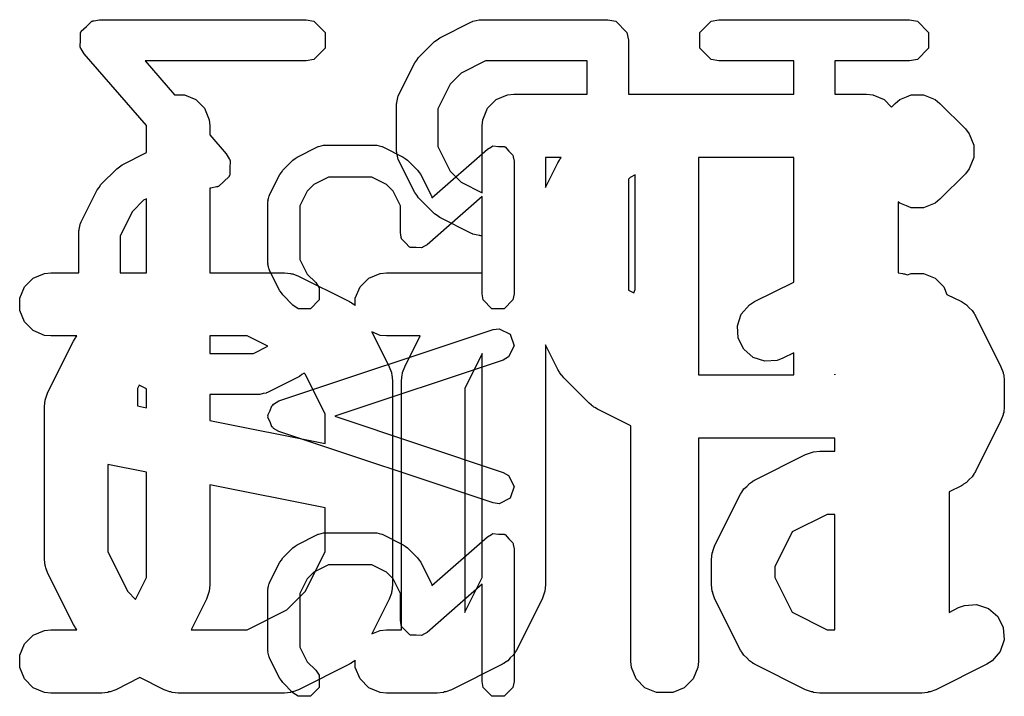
# Model space of a CAD drawing. Extents: x 94.3 to 121.8, y -81.7 to -63.9.
# Tile 21 of 32: x 112.2 to 114.6, y -74.8 to -73.2. Entities that reach past the tile are written whole.
import ezdxf

# ---------------------------------------------------------------- set-up
doc = ezdxf.new("R2010")
doc.units = 0
doc.layers.add('BLACK', color=7, linetype='CONTINUOUS')

msp = doc.modelspace()

# ---------------------------------------------------------------- linework, layer by layer
at = {"layer": 'BLACK', "linetype": 'CONTINUOUS'}
for p, q in [((112.407922, -73.203869), (112.42009, -73.191702)), ((112.42009, -73.191702), (112.42234, -73.191254)), ((112.42234, -73.191254), (112.423136, -73.190558)), ((112.423136, -73.190558), (112.425162, -73.190693)), ((112.425162, -73.190693), (112.438801, -73.18798)), ((112.438801, -73.18798), (112.928598, -73.18798)), ((112.928598, -73.18798), (112.947309, -73.191702)), ((112.947309, -73.191702), (112.973771, -73.218164)), ((113.245821, -73.230819), (113.321174, -73.193142)), ((113.321174, -73.193142), (113.323537, -73.192494)), ((113.323537, -73.192494), (113.32433, -73.191702)), ((113.32433, -73.191702), (113.332012, -73.190173)), ((113.332012, -73.190173), (113.339574, -73.188103)), ((113.339574, -73.188103), (113.340638, -73.188457)), ((113.340638, -73.188457), (113.343041, -73.18798)), ((113.343041, -73.18798), (113.644454, -73.18798)), ((113.644454, -73.18798), (113.663165, -73.191702)), ((113.663165, -73.191702), (113.689627, -73.218164)), ((113.863018, -73.218164), (113.88948, -73.191702)), ((113.88948, -73.191702), (113.908191, -73.18798)), ((113.908191, -73.18798), (114.360311, -73.18798)), ((114.360311, -73.18798), (114.379022, -73.191702)), ((114.379022, -73.191702), (114.405484, -73.218164)), ((112.393628, -73.218164), (112.394857, -73.216934)), ((112.393628, -73.235377), (112.393628, -73.218164)), ((112.394857, -73.216934), (112.394973, -73.2152)), ((112.394973, -73.2152), (112.407922, -73.203869)), ((112.973771, -73.218164), (112.973771, -73.255586)), ((113.689627, -73.218164), (113.693349, -73.236875)), ((113.863018, -73.255586), (113.863018, -73.218164)), ((114.405484, -73.218164), (114.405484, -73.255586)), ((112.392484, -73.25254), (112.393628, -73.235377)), ((113.195437, -73.277655), (113.233114, -73.239978)), ((113.233114, -73.239978), (113.239629, -73.235624)), ((113.239629, -73.235624), (113.245821, -73.230819)), ((113.693349, -73.236875), (113.693349, -73.364726)), ((112.393628, -73.254526), (112.392484, -73.25254)), ((112.393628, -73.255586), (112.393628, -73.254526)), ((112.395065, -73.257023), (112.393628, -73.255586)), ((112.402004, -73.269073), (112.395065, -73.257023)), ((112.550348, -73.438608), (112.402004, -73.269073)), ((112.973771, -73.255586), (112.947309, -73.282048)), ((113.88948, -73.282048), (113.863018, -73.255586)), ((114.405484, -73.255586), (114.379022, -73.282048)), ((112.928598, -73.28577), (112.546554, -73.28577)), ((112.546554, -73.28577), (112.616901, -73.366167)), ((112.947309, -73.282048), (112.928598, -73.28577)), ((113.148601, -73.365715), (113.186278, -73.290363)), ((113.186278, -73.290363), (113.19108, -73.284175)), ((113.19108, -73.284175), (113.195437, -73.277655)), ((113.354583, -73.28577), (113.296651, -73.314736)), ((113.595559, -73.28577), (113.354583, -73.28577)), ((113.595559, -73.364726), (113.595559, -73.28577)), ((113.908191, -73.28577), (113.88948, -73.282048)), ((114.085356, -73.28577), (113.908191, -73.28577)), ((114.085356, -73.364726), (114.085356, -73.28577)), ((114.360311, -73.28577), (114.183146, -73.28577)), ((114.183146, -73.28577), (114.183146, -73.364726)), ((114.379022, -73.282048), (114.360311, -73.28577)), ((113.296651, -73.314736), (113.270195, -73.341192)), ((113.270195, -73.341192), (113.241229, -73.399125)), ((112.616901, -73.366167), (112.63987, -73.366167)), ((112.63987, -73.366167), (112.666906, -73.377366)), ((112.666906, -73.377366), (112.687598, -73.398058)), ((113.143439, -73.387582), (113.143916, -73.385179)), ((113.143439, -73.500612), (113.143439, -73.387582)), ((113.143562, -73.384115), (113.145632, -73.376553)), ((113.143916, -73.385179), (113.143562, -73.384115)), ((113.145632, -73.376553), (113.147161, -73.368871)), ((113.147161, -73.368871), (113.147953, -73.368078)), ((113.147953, -73.368078), (113.148601, -73.365715)), ((113.359068, -73.398058), (113.37976, -73.377366)), ((113.37976, -73.377366), (113.406796, -73.366167)), ((113.406796, -73.366167), (113.421428, -73.364726)), ((113.421428, -73.364726), (113.595559, -73.364726)), ((113.693349, -73.364726), (114.085356, -73.364726)), ((114.183146, -73.364726), (114.258096, -73.364726)), ((114.258096, -73.364726), (114.272728, -73.366167)), ((114.272728, -73.366167), (114.299764, -73.377366)), ((114.299764, -73.377366), (114.317552, -73.395154)), ((114.317552, -73.395154), (114.326016, -73.386692)), ((114.326016, -73.386692), (114.337381, -73.377365)), ((114.337381, -73.377365), (114.353218, -73.370805)), ((114.353218, -73.370805), (114.364416, -73.366167)), ((114.364416, -73.366167), (114.39368, -73.366167)), ((114.39368, -73.366167), (114.420714, -73.377365)), ((114.420714, -73.377365), (114.420716, -73.377366)), ((114.420716, -73.377366), (114.432081, -73.386693)), ((114.432081, -73.386693), (114.492557, -73.447169)), ((112.687598, -73.398058), (112.698797, -73.425094)), ((113.241229, -73.399125), (113.241229, -73.489068)), ((113.347869, -73.425094), (113.359068, -73.398058)), ((112.698797, -73.425094), (112.700238, -73.439726)), ((113.346429, -73.439726), (113.347869, -73.425104)), ((113.347869, -73.425104), (113.347869, -73.425094)), ((112.550238, -73.439726), (112.550348, -73.438608)), ((112.550238, -73.503257), (112.550238, -73.439726)), ((112.700238, -73.439726), (112.700238, -73.461408)), ((113.346429, -73.598346), (113.346429, -73.439726)), ((114.492557, -73.447169), (114.501884, -73.458534)), ((112.700238, -73.461408), (112.739335, -73.506091)), ((114.501884, -73.458534), (114.513083, -73.485571)), ((112.492288, -73.532232), (112.550238, -73.503257)), ((112.907474, -73.513694), (112.955855, -73.489504)), ((112.955855, -73.489504), (112.957696, -73.488999)), ((112.957696, -73.488999), (112.958314, -73.488382)), ((112.958314, -73.488382), (112.964303, -73.48719)), ((112.964303, -73.48719), (112.970193, -73.485578)), ((112.970193, -73.485578), (112.971021, -73.485854)), ((112.971021, -73.485854), (112.972894, -73.485482)), ((112.972894, -73.485482), (113.093846, -73.485482)), ((113.093846, -73.485482), (113.095717, -73.485854)), ((113.095717, -73.485854), (113.096547, -73.485578)), ((113.096547, -73.485578), (113.102436, -73.48719)), ((113.102436, -73.48719), (113.108426, -73.488382)), ((113.108426, -73.488382), (113.109043, -73.488999)), ((113.109043, -73.488999), (113.110885, -73.489504)), ((113.110885, -73.489504), (113.159265, -73.513694)), ((113.143916, -73.503014), (113.143439, -73.500612)), ((113.143562, -73.504079), (113.143916, -73.503014)), ((113.145632, -73.51164), (113.143562, -73.504079)), ((113.226777, -73.61064), (113.359043, -73.494909)), ((113.241229, -73.489068), (113.270195, -73.547001)), ((113.359043, -73.494909), (113.368432, -73.489501)), ((113.368432, -73.489501), (113.369552, -73.488382)), ((113.369552, -73.488382), (113.370376, -73.488382)), ((113.370376, -73.488382), (113.371925, -73.48749)), ((113.371925, -73.48749), (113.385304, -73.488382)), ((113.385304, -73.488382), (113.398712, -73.488382)), ((113.398712, -73.488382), (113.399669, -73.489339)), ((113.399669, -73.489339), (113.401022, -73.48943)), ((113.401022, -73.48943), (113.409856, -73.499526)), ((113.409856, -73.499526), (113.419332, -73.509002)), ((114.513083, -73.485571), (114.513083, -73.514833)), ((112.739335, -73.506091), (112.746273, -73.51814)), ((112.746273, -73.51814), (112.747711, -73.519578)), ((112.747711, -73.519578), (112.747711, -73.520637)), ((112.747711, -73.520637), (112.748855, -73.522624)), ((112.748855, -73.522624), (112.747711, -73.539786)), ((112.873382, -73.545023), (112.897572, -73.520831)), ((112.897572, -73.520831), (112.902651, -73.517436)), ((112.902651, -73.517436), (112.907474, -73.513694)), ((113.147161, -73.519323), (113.145632, -73.51164)), ((113.147953, -73.520115), (113.147161, -73.519323)), ((113.148601, -73.522479), (113.147953, -73.520115)), ((113.186278, -73.597831), (113.148601, -73.522479)), ((113.159265, -73.513694), (113.164084, -73.517434)), ((113.164084, -73.517434), (113.169168, -73.520831)), ((113.169168, -73.520831), (113.193359, -73.545022)), ((113.419332, -73.509002), (113.41968, -73.510753)), ((113.41968, -73.510753), (113.420224, -73.511375)), ((113.420224, -73.511375), (113.420118, -73.512956)), ((113.420118, -73.512956), (113.422232, -73.523582)), ((113.422232, -73.523582), (113.422232, -73.838058)), ((113.533587, -73.514726), (113.496429, -73.514726)), ((113.496429, -73.514726), (113.496429, -73.585829)), ((113.496429, -73.585829), (113.525775, -73.527137)), ((113.525775, -73.527137), (113.529739, -73.520839)), ((113.529739, -73.520839), (113.530497, -73.51901)), ((113.530497, -73.51901), (113.532187, -73.51695)), ((113.532187, -73.51695), (113.533587, -73.514726)), ((114.085356, -73.514726), (113.859285, -73.514726)), ((113.859285, -73.514726), (113.859285, -74.029964)), ((114.085356, -73.810099), (114.085356, -73.514726)), ((114.513083, -73.514833), (114.501884, -73.54187)), ((112.441904, -73.579068), (112.47958, -73.541391)), ((112.47958, -73.541391), (112.486099, -73.537034)), ((112.486099, -73.537034), (112.492288, -73.532232)), ((112.747711, -73.539786), (112.747711, -73.557)), ((112.866246, -73.554924), (112.869988, -73.550101)), ((112.869988, -73.550101), (112.873382, -73.545023)), ((113.193359, -73.545022), (113.196753, -73.550101)), ((113.196753, -73.550101), (113.200496, -73.554924)), ((113.270195, -73.547001), (113.296651, -73.573457)), ((114.501884, -73.54187), (114.492557, -73.553235)), ((112.733416, -73.571294), (112.721249, -73.583462)), ((112.746366, -73.559964), (112.733416, -73.571294)), ((112.746481, -73.558229), (112.746366, -73.559964)), ((112.747711, -73.557), (112.746481, -73.558229)), ((112.842054, -73.603305), (112.866246, -73.554924)), ((112.981888, -73.561682), (112.947082, -73.579085)), ((113.084851, -73.561682), (112.981888, -73.561682)), ((113.119658, -73.579085), (113.084851, -73.561682)), ((113.200496, -73.554924), (113.224686, -73.603305)), ((113.296651, -73.573457), (113.346429, -73.598346)), ((113.69776, -73.561841), (113.693349, -73.566251)), ((113.693349, -73.566251), (113.693349, -73.829452)), ((113.709285, -73.556078), (113.69776, -73.561841)), ((113.709285, -73.827766), (113.709285, -73.556078)), ((114.492557, -73.553235), (114.432081, -73.613711)), ((112.395068, -73.667128), (112.432745, -73.591776)), ((112.432745, -73.591776), (112.437547, -73.585588)), ((112.437547, -73.585588), (112.441904, -73.579068)), ((112.702538, -73.587184), (112.700238, -73.587184)), ((112.700238, -73.587184), (112.700238, -73.788059)), ((112.716176, -73.58447), (112.702538, -73.587184)), ((112.718203, -73.584606), (112.716176, -73.58447)), ((112.718998, -73.583909), (112.718203, -73.584606)), ((112.721249, -73.583462), (112.718998, -73.583909)), ((112.931636, -73.59453), (112.914232, -73.629339)), ((112.947082, -73.579085), (112.931636, -73.59453)), ((113.135105, -73.594532), (113.119658, -73.579085)), ((113.152508, -73.629338), (113.135105, -73.594532)), ((113.19108, -73.604018), (113.186278, -73.597831)), ((112.543118, -73.616149), (112.516663, -73.642604)), ((112.550238, -73.612589), (112.543118, -73.616149)), ((112.550238, -73.788059), (112.550238, -73.612589)), ((112.838032, -73.620344), (112.838404, -73.618472)), ((112.838032, -73.765487), (112.838032, -73.620344)), ((112.838128, -73.617643), (112.83974, -73.611753)), ((112.838404, -73.618472), (112.838128, -73.617643)), ((112.83974, -73.611753), (112.840932, -73.605764)), ((112.840932, -73.605764), (112.841549, -73.605146)), ((112.841549, -73.605146), (112.842054, -73.603305)), ((113.195437, -73.610539), (113.19108, -73.604018)), ((113.233114, -73.648216), (113.195437, -73.610539)), ((113.346032, -73.607545), (113.215697, -73.721588)), ((113.224686, -73.603305), (113.22519, -73.605146)), ((113.22519, -73.605146), (113.225808, -73.605764)), ((113.225808, -73.605764), (113.226777, -73.61064)), ((113.346032, -73.838058), (113.346032, -73.607545)), ((114.337381, -73.623039), (114.333096, -73.619522)), ((114.333096, -73.619522), (114.333096, -73.788504)), ((114.432081, -73.613711), (114.420716, -73.623038)), ((112.516663, -73.642604), (112.487696, -73.700538)), ((112.914232, -73.629339), (112.914232, -73.756491)), ((113.152508, -73.692915), (113.152508, -73.629338)), ((114.353218, -73.629598), (114.337381, -73.623039)), ((114.364416, -73.634237), (114.353218, -73.629598)), ((114.364417, -73.634237), (114.364416, -73.634237)), ((114.39368, -73.634237), (114.364417, -73.634237)), ((114.420716, -73.623038), (114.39368, -73.634237)), ((112.39442, -73.669491), (112.395068, -73.667128)), ((113.239629, -73.652569), (113.233114, -73.648216)), ((113.245821, -73.657375), (113.239629, -73.652569)), ((113.321174, -73.695052), (113.245821, -73.657375)), ((112.389906, -73.688995), (112.390383, -73.686592)), ((112.389906, -73.788059), (112.389906, -73.688995)), ((112.390029, -73.685528), (112.392099, -73.677966)), ((112.390383, -73.686592), (112.390029, -73.685528)), ((112.392099, -73.677966), (112.393628, -73.670284)), ((112.393628, -73.670284), (112.39442, -73.669491)), ((112.487696, -73.700538), (112.487696, -73.788059)), ((113.154621, -73.70354), (113.152508, -73.692915)), ((113.154516, -73.705122), (113.154621, -73.70354)), ((113.155059, -73.705743), (113.154516, -73.705122)), ((113.155408, -73.707495), (113.155059, -73.705743)), ((113.164883, -73.71697), (113.155408, -73.707495)), ((113.323537, -73.695699), (113.321174, -73.695052)), ((113.32433, -73.696492), (113.323537, -73.695699)), ((113.332012, -73.69802), (113.32433, -73.696492)), ((113.339574, -73.700091), (113.332012, -73.69802)), ((113.340638, -73.699736), (113.339574, -73.700091)), ((113.343041, -73.700214), (113.340638, -73.699736)), ((113.346429, -73.700214), (113.343041, -73.700214)), ((113.346429, -73.788059), (113.346429, -73.700214)), ((113.173718, -73.727067), (113.164883, -73.71697)), ((113.17507, -73.727157), (113.173718, -73.727067)), ((113.176028, -73.728115), (113.17507, -73.727157)), ((113.189436, -73.728115), (113.176028, -73.728115)), ((113.202815, -73.729007), (113.189436, -73.728115)), ((113.204364, -73.728115), (113.202815, -73.729007)), ((113.205188, -73.728115), (113.204364, -73.728115)), ((113.206307, -73.726995), (113.205188, -73.728115)), ((113.215697, -73.721588), (113.206307, -73.726995)), ((112.914232, -73.756491), (112.931635, -73.791298)), ((112.838404, -73.767358), (112.838032, -73.765487)), ((112.838128, -73.768188), (112.838404, -73.767358)), ((112.83974, -73.774077), (112.838128, -73.768188)), ((112.840932, -73.780067), (112.83974, -73.774077)), ((112.841549, -73.780684), (112.840932, -73.780067)), ((112.842054, -73.782526), (112.841549, -73.780684)), ((112.866246, -73.830907), (112.842054, -73.782526)), ((112.260497, -73.821391), (112.281189, -73.800699)), ((112.281189, -73.800699), (112.308225, -73.7895)), ((112.308225, -73.7895), (112.322857, -73.788059)), ((112.322857, -73.788059), (112.389906, -73.788059)), ((112.487696, -73.788059), (112.550238, -73.788059)), ((112.700238, -73.788059), (112.806667, -73.788059)), ((112.806667, -73.788059), (112.877142, -73.788059)), ((112.877142, -73.788059), (112.891774, -73.7895)), ((112.891774, -73.7895), (112.894263, -73.790531)), ((112.894263, -73.790531), (112.896951, -73.790722)), ((112.896951, -73.790722), (112.910683, -73.795977)), ((112.910683, -73.795977), (113.031635, -73.856453)), ((112.931635, -73.791298), (112.951454, -73.811117)), ((113.056688, -73.821391), (113.07738, -73.800699)), ((113.07738, -73.800699), (113.104416, -73.7895)), ((113.104416, -73.7895), (113.119048, -73.788059)), ((113.119048, -73.788059), (113.346429, -73.788059)), ((114.333096, -73.788504), (114.343203, -73.7895)), ((114.343203, -73.7895), (114.345692, -73.790531)), ((114.345692, -73.790531), (114.34838, -73.790722)), ((114.34838, -73.790722), (114.355181, -73.793324)), ((114.355181, -73.793324), (114.364416, -73.7895)), ((114.364416, -73.7895), (114.39368, -73.7895)), ((114.39368, -73.7895), (114.420716, -73.800699)), ((114.420716, -73.800699), (114.441408, -73.821391)), ((112.249298, -73.848427), (112.260497, -73.821391)), ((112.869983, -73.835723), (112.866246, -73.830907)), ((112.951454, -73.811117), (112.959713, -73.823478)), ((112.959713, -73.823478), (112.959713, -73.852639)), ((113.045489, -73.848427), (113.056688, -73.821391)), ((113.693349, -73.829452), (113.705972, -73.835764)), ((113.705972, -73.835764), (113.709285, -73.827766)), ((113.992649, -73.856453), (114.085356, -73.810099)), ((114.441408, -73.821391), (114.448844, -73.839343)), ((112.249298, -73.877691), (112.249298, -73.848427)), ((112.873382, -73.840809), (112.869983, -73.835723)), ((112.897572, -73.864999), (112.873382, -73.840809)), ((112.959713, -73.852639), (112.939094, -73.873258)), ((113.045489, -73.865912), (113.045489, -73.848427)), ((113.348932, -73.852638), (113.346032, -73.838058)), ((113.369552, -73.873258), (113.348932, -73.852638)), ((113.419332, -73.852638), (113.398712, -73.873258)), ((113.422232, -73.838058), (113.419332, -73.852638)), ((114.448844, -73.839343), (114.483064, -73.856453)), ((112.260497, -73.904727), (112.249298, -73.877691)), ((112.909933, -73.873258), (112.897572, -73.864999)), ((112.939094, -73.873258), (112.909933, -73.873258)), ((113.031635, -73.856453), (113.034081, -73.857992)), ((113.034081, -73.857992), (113.035237, -73.858378)), ((113.035237, -73.858378), (113.036675, -73.859625)), ((113.036675, -73.859625), (113.044078, -73.864285)), ((113.044078, -73.864285), (113.045489, -73.865912)), ((113.398712, -73.873258), (113.369552, -73.873258)), ((113.961033, -73.886393), (113.980206, -73.864285)), ((113.980206, -73.864285), (113.992649, -73.856453)), ((114.483064, -73.856453), (114.48551, -73.857992)), ((114.48551, -73.857992), (114.486666, -73.858378)), ((114.486666, -73.858378), (114.488104, -73.859625)), ((114.488104, -73.859625), (114.495507, -73.864285)), ((114.495507, -73.864285), (114.501666, -73.871387)), ((114.501666, -73.871387), (114.508774, -73.877551)), ((114.508774, -73.877551), (114.513435, -73.884956)), ((113.951779, -73.914154), (113.961033, -73.886393)), ((114.513435, -73.884956), (114.514681, -73.886393)), ((114.514681, -73.886393), (114.515065, -73.887546)), ((114.515065, -73.887546), (114.516606, -73.889994)), ((114.516606, -73.889994), (114.577082, -74.010947)), ((112.281189, -73.925419), (112.260497, -73.904727)), ((112.864084, -74.092199), (113.372084, -73.922866)), ((113.372084, -73.922866), (113.386833, -73.921007)), ((113.386833, -73.921007), (113.412915, -73.934048)), ((113.953853, -73.943344), (113.951779, -73.914154)), ((112.308225, -73.936618), (112.281189, -73.925419)), ((112.322857, -73.938059), (112.308225, -73.936618)), ((112.38454, -73.938059), (112.322857, -73.938059)), ((112.376728, -73.950471), (112.380691, -73.944173)), ((112.380691, -73.944173), (112.38145, -73.942343)), ((112.38145, -73.942343), (112.38314, -73.940282)), ((112.38314, -73.940282), (112.38454, -73.938059)), ((112.788962, -73.938059), (112.700238, -73.938059)), ((112.700238, -73.938059), (112.700238, -73.97919)), ((112.837624, -73.96239), (112.788962, -73.938059)), ((113.104416, -73.936618), (113.084328, -73.928297)), ((113.084328, -73.928297), (113.125653, -74.010947)), ((113.119048, -73.938059), (113.104416, -73.936618)), ((113.199362, -73.938059), (113.119048, -73.938059)), ((113.162918, -74.010947), (113.199362, -73.938059)), ((113.412915, -73.934048), (113.422136, -73.961712)), ((113.96694, -73.969519), (113.953853, -73.943344)), ((112.316252, -74.071423), (112.376728, -73.950471)), ((112.804026, -73.97919), (112.837624, -73.96239)), ((113.422136, -73.961712), (113.409095, -73.987794)), ((113.525775, -74.017552), (113.496429, -73.95886)), ((113.496429, -73.95886), (113.496429, -74.528297)), ((113.989048, -73.988692), (113.96694, -73.969519)), ((112.700238, -73.97919), (112.804026, -73.97919)), ((113.346377, -73.979436), (113.305, -74.062192)), ((113.346429, -73.97941), (113.346377, -73.979436)), ((113.346429, -74.510591), (113.346429, -73.97941)), ((113.409095, -73.987794), (113.39618, -73.995156)), ((114.016809, -73.997946), (113.989048, -73.988692)), ((114.059731, -73.990617), (114.045999, -73.995872)), ((114.085356, -73.977804), (114.059731, -73.990617)), ((114.085356, -74.028085), (114.085356, -73.977804)), ((113.39618, -73.995156), (112.996614, -74.128344)), ((113.125653, -74.010947), (113.130908, -74.024679)), ((113.157663, -74.024679), (113.162918, -74.010947)), ((113.529739, -74.023849), (113.525775, -74.017552)), ((114.045999, -73.995872), (114.016809, -73.997946)), ((114.577082, -74.010947), (114.582337, -74.024679)), ((112.912787, -74.034142), (112.837434, -74.071818)), ((112.918974, -74.029339), (112.912787, -74.034142)), ((112.924, -74.025981), (112.918974, -74.029339)), ((112.926457, -74.028438), (112.924, -74.025981)), ((112.973572, -74.122668), (112.926457, -74.028438)), ((113.130908, -74.024679), (113.131098, -74.027366)), ((113.131098, -74.027366), (113.13213, -74.029856)), ((113.13213, -74.029856), (113.133571, -74.044488)), ((113.155, -74.044488), (113.156441, -74.029856)), ((113.156441, -74.029856), (113.157472, -74.027366)), ((113.157472, -74.027366), (113.157663, -74.024679)), ((113.530497, -74.025679), (113.529739, -74.023849)), ((113.532187, -74.027738), (113.530497, -74.025679)), ((113.533607, -74.029994), (113.532187, -74.027738)), ((113.535103, -74.031291), (113.533607, -74.029994)), ((113.539824, -74.037044), (113.535103, -74.031291)), ((113.600301, -74.097521), (113.539824, -74.037044)), ((113.859285, -74.029964), (114.08573, -74.029964)), ((114.08573, -74.029964), (114.085356, -74.028085)), ((114.183096, -74.028336), (114.182772, -74.029964)), ((114.182772, -74.029964), (114.183096, -74.029964)), ((114.183096, -74.029964), (114.183096, -74.028336)), ((114.582337, -74.024679), (114.582527, -74.027366)), ((114.582527, -74.027366), (114.583559, -74.029856)), ((114.583559, -74.029856), (114.585, -74.044488)), ((112.532724, -74.054359), (112.528809, -74.062192)), ((112.528809, -74.062192), (112.528809, -74.103954)), ((112.550238, -74.063116), (112.532724, -74.054359)), ((112.550238, -74.108239), (112.550238, -74.063116)), ((113.133571, -74.044488), (113.133571, -74.286464)), ((113.155, -74.634726), (113.155, -74.044488)), ((113.305, -74.062192), (113.305, -74.593373)), ((114.585, -74.044488), (114.585, -74.104964)), ((112.309775, -74.090332), (112.310806, -74.087842)), ((112.310806, -74.087842), (112.310997, -74.085155)), ((112.310997, -74.085155), (112.316252, -74.071423)), ((112.815568, -74.07698), (112.700238, -74.07698)), ((112.700238, -74.07698), (112.700238, -74.13824)), ((112.817969, -74.076502), (112.815568, -74.07698)), ((112.819034, -74.076857), (112.817969, -74.076502)), ((112.826592, -74.074786), (112.819034, -74.076857)), ((112.834279, -74.073258), (112.826592, -74.074786)), ((112.835072, -74.072464), (112.834279, -74.073258)), ((112.837434, -74.071818), (112.835072, -74.072464)), ((112.308334, -74.104964), (112.309775, -74.090332)), ((112.308334, -74.467821), (112.308334, -74.104964)), ((112.528809, -74.103954), (112.550238, -74.108239)), ((112.843529, -74.11484), (112.847349, -74.103381)), ((112.847349, -74.103381), (112.849895, -74.102107)), ((112.849895, -74.102107), (112.851169, -74.099561)), ((112.851169, -74.099561), (112.864084, -74.092199)), ((113.60605, -74.102239), (113.600301, -74.097521)), ((113.60735, -74.103738), (113.60605, -74.102239)), ((113.609609, -74.105159), (113.60735, -74.103738)), ((113.611666, -74.106848), (113.609609, -74.105159)), ((113.613493, -74.107605), (113.611666, -74.106848)), ((113.619793, -74.11157), (113.613493, -74.107605)), ((113.699286, -74.151316), (113.619793, -74.11157)), ((114.585, -74.104964), (114.583559, -74.119596)), ((112.838128, -74.125643), (112.843529, -74.11484)), ((112.839028, -74.128344), (112.838128, -74.125643)), ((112.838128, -74.131045), (112.839028, -74.128344)), ((112.843529, -74.141847), (112.838128, -74.131045)), ((112.973572, -74.192907), (112.973572, -74.122668)), ((112.996614, -74.128344), (113.39618, -74.261533)), ((114.582337, -74.124774), (114.577082, -74.138505)), ((114.582528, -74.122084), (114.582337, -74.124774)), ((114.583559, -74.119596), (114.582528, -74.122084)), ((112.700238, -74.13824), (112.973572, -74.192907)), ((112.847349, -74.153307), (112.843529, -74.141847)), ((112.849895, -74.15458), (112.847349, -74.153307)), ((112.851169, -74.157127), (112.849895, -74.15458)), ((112.864084, -74.164489), (112.851169, -74.157127)), ((113.699286, -74.709726), (113.699286, -74.151316)), ((114.577082, -74.138505), (114.516606, -74.259457)), ((113.372083, -74.333823), (112.864084, -74.164489)), ((114.183096, -74.179964), (113.859285, -74.179964)), ((113.859285, -74.179964), (113.859285, -74.709726)), ((114.183096, -74.211392), (114.183096, -74.179964)), ((113.992649, -74.279787), (114.113602, -74.21931)), ((114.113602, -74.21931), (114.127334, -74.214055)), ((114.127334, -74.214055), (114.130021, -74.213864)), ((114.130021, -74.213864), (114.132511, -74.212833)), ((114.132511, -74.212833), (114.147143, -74.211392)), ((114.147143, -74.211392), (114.183096, -74.211392)), ((112.550238, -74.261211), (112.458334, -74.24283)), ((112.458334, -74.24283), (112.458334, -74.450116)), ((112.550238, -74.510591), (112.550238, -74.261211)), ((113.39618, -74.261533), (113.409095, -74.268895)), ((113.409095, -74.268895), (113.422136, -74.294977)), ((114.508774, -74.2719), (114.501666, -74.278063)), ((114.513435, -74.264494), (114.508774, -74.2719)), ((114.514681, -74.263058), (114.513435, -74.264494)), ((114.515065, -74.261904), (114.514681, -74.263058)), ((114.516606, -74.259457), (114.515065, -74.261904)), ((112.973572, -74.345877), (112.700238, -74.291211)), ((112.700238, -74.291211), (112.700238, -74.528297)), ((113.133571, -74.286464), (113.133572, -74.28647)), ((113.133572, -74.28647), (113.133571, -74.286474)), ((113.133571, -74.286474), (113.133571, -74.528297)), ((113.422136, -74.294977), (113.412915, -74.322641)), ((113.96694, -74.300886), (113.974044, -74.294724)), ((113.974044, -74.294724), (113.980206, -74.28762)), ((113.980206, -74.28762), (113.98761, -74.282958)), ((113.98761, -74.282958), (113.989048, -74.281712)), ((113.989048, -74.281712), (113.990202, -74.281327)), ((113.990202, -74.281327), (113.992649, -74.279787)), ((114.483064, -74.292998), (114.454048, -74.307506)), ((114.48551, -74.291458), (114.483064, -74.292998)), ((114.486666, -74.291073), (114.48551, -74.291458)), ((114.488104, -74.289825), (114.486666, -74.291073)), ((114.495507, -74.285166), (114.488104, -74.289825)), ((114.501666, -74.278063), (114.495507, -74.285166)), ((113.898632, -74.43428), (113.959108, -74.313328)), ((113.959108, -74.313328), (113.960648, -74.310881)), ((113.960648, -74.310881), (113.961033, -74.309727)), ((113.961033, -74.309727), (113.962279, -74.308289)), ((113.962279, -74.308289), (113.96694, -74.300886)), ((114.454048, -74.307506), (114.454048, -74.593373)), ((113.386832, -74.335682), (113.372083, -74.333823)), ((113.412915, -74.322641), (113.386832, -74.335682)), ((112.973572, -74.450116), (112.973572, -74.345877)), ((114.164848, -74.361392), (114.082091, -74.40277)), ((114.183096, -74.361392), (114.164848, -74.361392)), ((114.183096, -74.634726), (114.183096, -74.361392)), ((112.907474, -74.432933), (112.955855, -74.408743)), ((112.955855, -74.408743), (112.957696, -74.408238)), ((112.957696, -74.408238), (112.958314, -74.407621)), ((112.958314, -74.407621), (112.964303, -74.406429)), ((112.964303, -74.406429), (112.970193, -74.404817)), ((112.970193, -74.404817), (112.971021, -74.405093)), ((112.971021, -74.405093), (112.972894, -74.404721)), ((112.972894, -74.404721), (113.093846, -74.404721)), ((113.093846, -74.404721), (113.095717, -74.405093)), ((113.095717, -74.405093), (113.096547, -74.404817)), ((113.096547, -74.404817), (113.102436, -74.406429)), ((113.102436, -74.406429), (113.108426, -74.407621)), ((113.108426, -74.407621), (113.109043, -74.408238)), ((113.109043, -74.408238), (113.110885, -74.408743)), ((113.110885, -74.408743), (113.159265, -74.432933)), ((113.226777, -74.529879), (113.359043, -74.414148)), ((113.359043, -74.414148), (113.368432, -74.40874)), ((113.368432, -74.40874), (113.369552, -74.407621)), ((113.369552, -74.407621), (113.370376, -74.407621)), ((113.370376, -74.407621), (113.371925, -74.406729)), ((113.371925, -74.406729), (113.385304, -74.407621)), ((113.385304, -74.407621), (113.398712, -74.407621)), ((113.398712, -74.407621), (113.399669, -74.408578)), ((113.399669, -74.408578), (113.401022, -74.408669)), ((113.401022, -74.408669), (113.409856, -74.418765)), ((114.082091, -74.40277), (114.040714, -74.485526)), ((112.897572, -74.44007), (112.902651, -74.436675)), ((112.902651, -74.436675), (112.907474, -74.432933)), ((113.159265, -74.432933), (113.164084, -74.436673)), ((113.164084, -74.436673), (113.169168, -74.44007)), ((113.409856, -74.418765), (113.419332, -74.428241)), ((113.419332, -74.428241), (113.41968, -74.429992)), ((113.41968, -74.429992), (113.420224, -74.430614)), ((113.420224, -74.430614), (113.420118, -74.432195)), ((113.420118, -74.432195), (113.422232, -74.442821)), ((113.893377, -74.448012), (113.898632, -74.43428)), ((112.458334, -74.450116), (112.505449, -74.544346)), ((112.873382, -74.464262), (112.897572, -74.44007)), ((112.926457, -74.544346), (112.973572, -74.450116)), ((113.169168, -74.44007), (113.193359, -74.464261)), ((113.422232, -74.442821), (113.422232, -74.757297)), ((113.890714, -74.467821), (113.892155, -74.453189)), ((113.892155, -74.453189), (113.893186, -74.450699)), ((113.893186, -74.450699), (113.893377, -74.448012)), ((112.309775, -74.482453), (112.308334, -74.467821)), ((112.310806, -74.484942), (112.309775, -74.482453)), ((112.310997, -74.48763), (112.310806, -74.484942)), ((112.842054, -74.522544), (112.866246, -74.474163)), ((112.866246, -74.474163), (112.869988, -74.46934)), ((112.869988, -74.46934), (112.873382, -74.464262)), ((112.981888, -74.480921), (112.947082, -74.498324)), ((113.084851, -74.480921), (112.981888, -74.480921)), ((113.119658, -74.498324), (113.084851, -74.480921)), ((113.193359, -74.464261), (113.196753, -74.46934)), ((113.196753, -74.46934), (113.200496, -74.474163)), ((113.200496, -74.474163), (113.224686, -74.522544)), ((113.890714, -74.528297), (113.890714, -74.467821)), ((114.040714, -74.485526), (114.040714, -74.510592)), ((112.316252, -74.501362), (112.310997, -74.48763)), ((112.376728, -74.622314), (112.316252, -74.501362)), ((112.947082, -74.498324), (112.931636, -74.513769)), ((113.135105, -74.513771), (113.119658, -74.498324)), ((112.524056, -74.562953), (112.550238, -74.510591)), ((112.700238, -74.528297), (112.698797, -74.542929)), ((112.838128, -74.536882), (112.83974, -74.530992)), ((112.83974, -74.530992), (112.840932, -74.525003)), ((112.840932, -74.525003), (112.841549, -74.524385)), ((112.841549, -74.524385), (112.842054, -74.522544)), ((112.931636, -74.513769), (112.914232, -74.548578)), ((113.133571, -74.528297), (113.13213, -74.542929)), ((113.152508, -74.548577), (113.135105, -74.513771)), ((113.346032, -74.526784), (113.215697, -74.640827)), ((113.224686, -74.522544), (113.22519, -74.524385)), ((113.22519, -74.524385), (113.225808, -74.525003)), ((113.225808, -74.525003), (113.226777, -74.529879)), ((113.30505, -74.593348), (113.346429, -74.510591)), ((113.346032, -74.757297), (113.346032, -74.526784)), ((113.496429, -74.528297), (113.494988, -74.542929)), ((113.892155, -74.542929), (113.890714, -74.528297)), ((114.040714, -74.510592), (114.082091, -74.593348)), ((112.505449, -74.544346), (112.524056, -74.562953)), ((112.697575, -74.548106), (112.69232, -74.561838)), ((112.697765, -74.545418), (112.697575, -74.548106)), ((112.698797, -74.542929), (112.697765, -74.545418)), ((112.838032, -74.539583), (112.838404, -74.537711)), ((112.838032, -74.684726), (112.838032, -74.539583)), ((112.838404, -74.537711), (112.838128, -74.536882)), ((112.883192, -74.587611), (112.926457, -74.544346)), ((112.914232, -74.548578), (112.914232, -74.67573)), ((113.130908, -74.548106), (113.125653, -74.561838)), ((113.131098, -74.545418), (113.130908, -74.548106)), ((113.13213, -74.542929), (113.131098, -74.545418)), ((113.152508, -74.612154), (113.152508, -74.548577)), ((113.493766, -74.548106), (113.488511, -74.561838)), ((113.493956, -74.545418), (113.493766, -74.548106)), ((113.494988, -74.542929), (113.493956, -74.545418)), ((113.893186, -74.545418), (113.892155, -74.542929)), ((113.893377, -74.548106), (113.893186, -74.545418)), ((113.898632, -74.561838), (113.893377, -74.548106)), ((112.69232, -74.561838), (112.655876, -74.634726)), ((113.125653, -74.561838), (113.084328, -74.644487)), ((113.488511, -74.561838), (113.428034, -74.682791)), ((113.959108, -74.68279), (113.898632, -74.561838)), ((114.476459, -74.582168), (114.490191, -74.576913)), ((114.490191, -74.576913), (114.519381, -74.574839)), ((114.519381, -74.574839), (114.547142, -74.584093)), ((112.788962, -74.634726), (112.883192, -74.587611)), ((113.305, -74.593373), (113.30505, -74.593348)), ((114.082091, -74.593348), (114.164847, -74.634726)), ((114.454048, -74.593373), (114.476459, -74.582168)), ((114.547142, -74.584093), (114.569249, -74.603267)), ((112.38069, -74.628609), (112.376728, -74.622314)), ((113.154621, -74.622779), (113.152508, -74.612154)), ((113.154516, -74.624361), (113.154621, -74.622779)), ((113.155059, -74.624982), (113.154516, -74.624361)), ((113.155408, -74.626734), (113.155059, -74.624982)), ((114.569249, -74.603267), (114.582337, -74.629441)), ((112.260497, -74.668058), (112.281189, -74.647366)), ((112.281189, -74.647366), (112.308225, -74.636167)), ((112.308225, -74.636167), (112.322857, -74.634726)), ((112.322857, -74.634726), (112.384541, -74.634726)), ((112.381449, -74.63044), (112.38069, -74.628609)), ((112.38314, -74.632501), (112.381449, -74.63044)), ((112.384541, -74.634726), (112.38314, -74.632501)), ((112.655876, -74.634726), (112.788962, -74.634726)), ((113.084328, -74.644487), (113.104416, -74.636167)), ((113.104416, -74.636167), (113.119048, -74.634726)), ((113.119048, -74.634726), (113.155, -74.634726)), ((113.164883, -74.636209), (113.155408, -74.626734)), ((113.173718, -74.646306), (113.164883, -74.636209)), ((113.17507, -74.646396), (113.173718, -74.646306)), ((113.176028, -74.647354), (113.17507, -74.646396)), ((113.189436, -74.647354), (113.176028, -74.647354)), ((113.202815, -74.648246), (113.189436, -74.647354)), ((113.204364, -74.647354), (113.202815, -74.648246)), ((113.205188, -74.647354), (113.204364, -74.647354)), ((113.206307, -74.646234), (113.205188, -74.647354)), ((113.215697, -74.640827), (113.206307, -74.646234)), ((114.164847, -74.634726), (114.183096, -74.634726)), ((114.582337, -74.629441), (114.584411, -74.658631)), ((112.249298, -74.695094), (112.260497, -74.668058)), ((114.584411, -74.658631), (114.575157, -74.686392)), ((112.249298, -74.724358), (112.249298, -74.695094)), ((112.838404, -74.686597), (112.838032, -74.684726)), ((112.838128, -74.687427), (112.838404, -74.686597)), ((112.83974, -74.693316), (112.838128, -74.687427)), ((112.840932, -74.699306), (112.83974, -74.693316)), ((112.914232, -74.67573), (112.931635, -74.710537)), ((113.420201, -74.695234), (113.413096, -74.701395)), ((113.424862, -74.687829), (113.420201, -74.695234)), ((113.426109, -74.686392), (113.424862, -74.687829)), ((113.426493, -74.685237), (113.426109, -74.686392)), ((113.428034, -74.682791), (113.426493, -74.685237)), ((113.960647, -74.685236), (113.959108, -74.68279)), ((113.961033, -74.686392), (113.960647, -74.685236)), ((113.96228, -74.68783), (113.961033, -74.686392)), ((113.96694, -74.695233), (113.96228, -74.68783)), ((113.974042, -74.701392), (113.96694, -74.695233)), ((114.575157, -74.686392), (114.555983, -74.7085)), ((112.841549, -74.699923), (112.840932, -74.699306)), ((112.842054, -74.701765), (112.841549, -74.699923)), ((112.866246, -74.750146), (112.842054, -74.701765)), ((113.031635, -74.716332), (112.910683, -74.776808)), ((112.931635, -74.710537), (112.951454, -74.730356)), ((113.034081, -74.714792), (113.031635, -74.716332)), ((113.035237, -74.714407), (113.034081, -74.714792)), ((113.036675, -74.713159), (113.035237, -74.714407)), ((113.044078, -74.7085), (113.036675, -74.713159)), ((113.045489, -74.706872), (113.044078, -74.7085)), ((113.045489, -74.724358), (113.045489, -74.706872)), ((113.394493, -74.716332), (113.273541, -74.776808)), ((113.396939, -74.714791), (113.394493, -74.716332)), ((113.398094, -74.714407), (113.396939, -74.714791)), ((113.399531, -74.71316), (113.398094, -74.714407)), ((113.406935, -74.7085), (113.399531, -74.71316)), ((113.413096, -74.701395), (113.406935, -74.7085)), ((113.700727, -74.724358), (113.699286, -74.709726)), ((113.859285, -74.709726), (113.857844, -74.724358)), ((113.980206, -74.7085), (113.974042, -74.701392)), ((113.987611, -74.713161), (113.980206, -74.7085)), ((113.989048, -74.714407), (113.987611, -74.713161)), ((113.990201, -74.714791), (113.989048, -74.714407)), ((113.992649, -74.716332), (113.990201, -74.714791)), ((114.113602, -74.776808), (113.992649, -74.716332)), ((114.54354, -74.716332), (114.422588, -74.776808)), ((114.555983, -74.7085), (114.54354, -74.716332)), ((112.260497, -74.751394), (112.249298, -74.724358)), ((112.951454, -74.730356), (112.959713, -74.742717)), ((113.056688, -74.751394), (113.045489, -74.724358)), ((113.711926, -74.751394), (113.700727, -74.724358)), ((113.857844, -74.724358), (113.846645, -74.751394)), ((112.281189, -74.772086), (112.260497, -74.751394)), ((112.534523, -74.748221), (112.47735, -74.776808)), ((112.591697, -74.776808), (112.534523, -74.748221)), ((112.869983, -74.754962), (112.866246, -74.750146)), ((112.873382, -74.760048), (112.869983, -74.754962)), ((112.897572, -74.784238), (112.873382, -74.760048)), ((112.959713, -74.742717), (112.959713, -74.771878)), ((113.07738, -74.772086), (113.056688, -74.751394)), ((113.348932, -74.771877), (113.346032, -74.757297)), ((113.422232, -74.757297), (113.419332, -74.771877)), ((113.732618, -74.772086), (113.711926, -74.751394)), ((113.846645, -74.751394), (113.825953, -74.772086)), ((112.308225, -74.783285), (112.281189, -74.772086)), ((112.322857, -74.784726), (112.308225, -74.783285)), ((112.443809, -74.784726), (112.322857, -74.784726)), ((112.458441, -74.783285), (112.443809, -74.784726)), ((112.46093, -74.782253), (112.458441, -74.783285)), ((112.463618, -74.782063), (112.46093, -74.782253)), ((112.47735, -74.776808), (112.463618, -74.782063)), ((112.605428, -74.782063), (112.591697, -74.776808)), ((112.608117, -74.782254), (112.605428, -74.782063)), ((112.610606, -74.783285), (112.608117, -74.782254)), ((112.625238, -74.784726), (112.610606, -74.783285)), ((112.635237, -74.784726), (112.625238, -74.784726)), ((112.877142, -74.784726), (112.635237, -74.784726)), ((112.891774, -74.783285), (112.877142, -74.784726)), ((112.894263, -74.782253), (112.891774, -74.783285)), ((112.896951, -74.782063), (112.894263, -74.782253)), ((112.910683, -74.776808), (112.896951, -74.782063)), ((112.909933, -74.792497), (112.897572, -74.784238)), ((112.959713, -74.771878), (112.939094, -74.792497)), ((113.104416, -74.783285), (113.07738, -74.772086)), ((113.119048, -74.784726), (113.104416, -74.783285)), ((113.24, -74.784726), (113.119048, -74.784726)), ((113.254632, -74.783285), (113.24, -74.784726)), ((113.257121, -74.782253), (113.254632, -74.783285)), ((113.259809, -74.782063), (113.257121, -74.782253)), ((113.273541, -74.776808), (113.259809, -74.782063)), ((113.369552, -74.792497), (113.348932, -74.771877)), ((113.419332, -74.771877), (113.398712, -74.792497)), ((113.759654, -74.783285), (113.732618, -74.772086)), ((113.769653, -74.783285), (113.759654, -74.783285)), ((113.798917, -74.783285), (113.769653, -74.783285)), ((113.825953, -74.772086), (113.798917, -74.783285)), ((114.127334, -74.782063), (114.113602, -74.776808)), ((114.130021, -74.782253), (114.127334, -74.782063)), ((114.132511, -74.783285), (114.130021, -74.782253)), ((114.147143, -74.784726), (114.132511, -74.783285)), ((114.389047, -74.784726), (114.147143, -74.784726)), ((114.403679, -74.783285), (114.389047, -74.784726)), ((114.406168, -74.782253), (114.403679, -74.783285)), ((114.408856, -74.782063), (114.406168, -74.782253)), ((114.422588, -74.776808), (114.408856, -74.782063)), ((112.939094, -74.792497), (112.909933, -74.792497)), ((113.398712, -74.792497), (113.369552, -74.792497))]:
    msp.add_line(p, q, dxfattribs=at)

doc.saveas('drawing.dxf')
